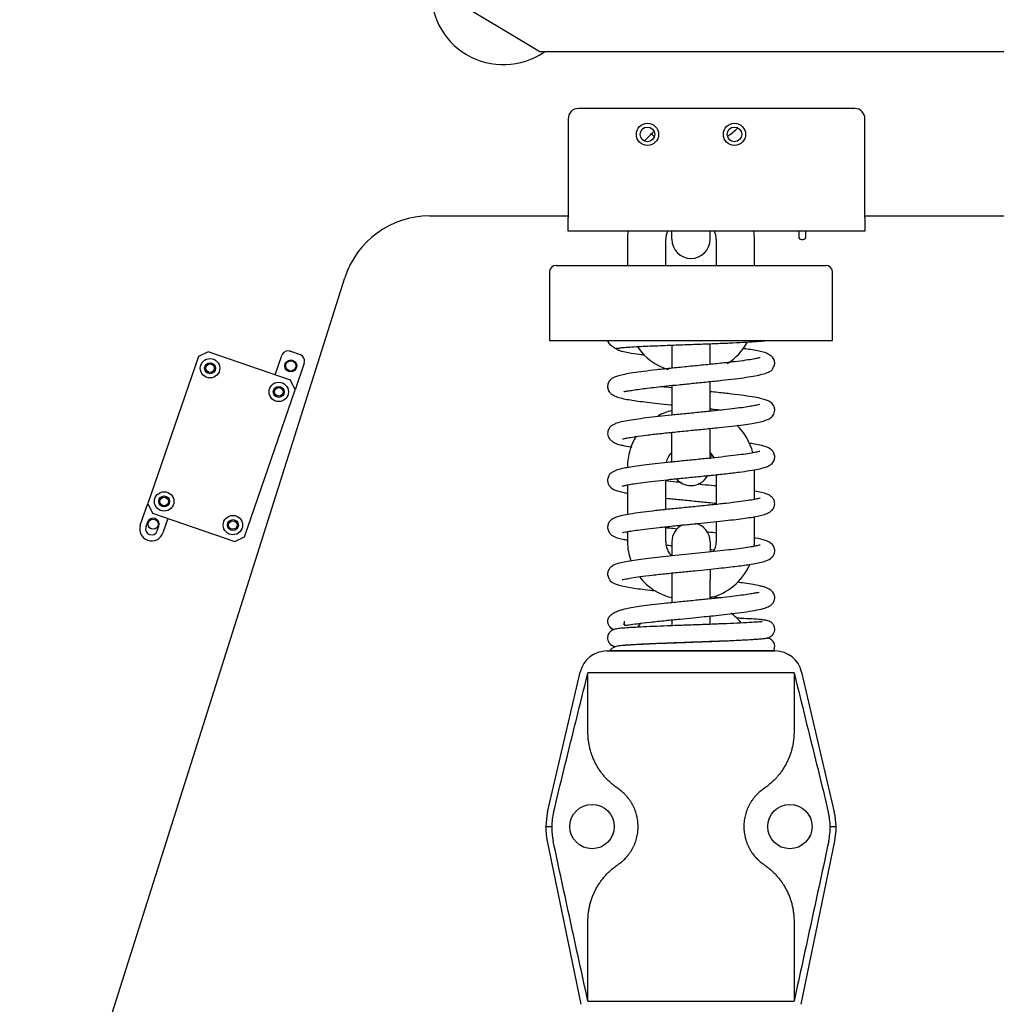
# Model space of a CAD drawing. Header units: millimetres. Extents: x 506 to 3445, y -268 to 1810.
# Tile 5 of 142: x 1477 to 1763, y 971 to 1260. Entities that reach past the tile are written whole.
import ezdxf

# ---------------------------------------------------------------- set-up
doc = ezdxf.new("R2010")
doc.units = ezdxf.units.MM
doc.dimstyles.get("Standard").update_dxf_attribs({"dimtxt": 20, "dimasz": 10, "dimexe": 9, "dimexo": 9, "dimgap": 10, "dimtad": 0, "dimtih": 1, "dimtoh": 1, "dimdsep": 46, "dimtxsty": 'Standard', "dimcen": 0.09, "dimadec": 0, "dimazin": 0, "dimtfac": 1, "dimtofl": 0, "dimtmove": 0, "dimatfit": 3, "dimfxl": 0, "dimtolj": 1, "dimtzin": 0, "dimarcsym": 0})

# ---------------------------------------------------------------- blocks, each defined once
blk = doc.blocks.new('*D15')
at = {"color": 0, "lineweight": -2}
for p, q in [((1842.7, 1370.82), (1997.86, 1370.82)), ((1988.86, 1360.82), (1988.86, 1125.35)), ((1988.86, 849.89), (1988.86, 1085.35)), ((1682.7, 839.89), (1997.86, 839.89))]:
    blk.add_line(p, q, dxfattribs=at)
at = {"color": 0, "lineweight": 18}
for points in [[(1987.19, 1360.82), (1990.53, 1360.82), (1988.86, 1370.82)], [(1987.19, 849.89), (1990.53, 849.89), (1988.86, 839.89)]]:
    blk.add_solid(points, dxfattribs=at)
at = {"layer": 'Defpoints', "color": 0, "lineweight": 18}
for p in [(1833.7, 1370.82), (1988.86, 1370.82), (1673.7, 839.89)]:
    blk.add_point(p, dxfattribs=at)
at = {"color": 0, "lineweight": 18, "insert": (1988.86, 1105.35), "char_height": 20, "attachment_point": 5}
blk.add_mtext('\\A1;530', dxfattribs=at)

msp = doc.modelspace()

# ---------------------------------------------------------------- linework, layer by layer
for p, q in [((1629.358, 1250.528), (1600.392, 1267.957)), ((1898.036, 1250.528), (1629.358, 1250.528)), ((1721.697, 1233.921), (1640.697, 1233.921)), ((1637.697, 1230.921), (1637.697, 1201.921)), ((1724.697, 1201.921), (1724.697, 1230.921)), ((1597.039, 1202.421), (1637.698, 1202.421)), ((1637.697, 1197.921), (1637.697, 1201.921)), ((1724.697, 1201.921), (1724.697, 1197.921)), ((1724.7, 1202.421), (1852.377, 1202.421)), ((1724.697, 1197.921), (1637.697, 1197.921)), ((1724.697, 1197.921), (1637.697, 1197.921)), ((1655.097, 1195.571), (1655.097, 1187.921)), ((1666.297, 1187.921), (1666.297, 1195.571)), ((1668.097, 1195.571), (1668.097, 1197.922)), ((1679.297, 1195.571), (1679.297, 1197.922)), ((1681.097, 1195.571), (1681.097, 1187.921)), ((1692.297, 1187.921), (1692.297, 1195.571)), ((1705.265, 1197.921), (1705.265, 1196.321)), ((1706.065, 1195.521), (1706.565, 1195.521)), ((1707.365, 1196.321), (1707.365, 1197.921)), ((1634.197, 1187.921), (1713.197, 1187.921)), ((1476.938, 882.898), (1572.25, 1184.262)), ((1632.197, 1185.921), (1632.197, 1165.921)), ((1715.197, 1165.921), (1715.197, 1185.921)), ((1632.197, 1165.921), (1715.197, 1165.921)), ((1668.097, 1164.587), (1668.097, 1162.271)), ((1679.297, 1162.271), (1679.297, 1165.013)), ((1529.302, 1161.178), (1514.488, 1118.157)), ((1532.162, 1162.573), (1529.302, 1161.178)), ((1556.272, 1154.271), (1532.162, 1162.573)), ((1551.781, 1155.817), (1553.735, 1161.491)), ((1556.277, 1162.73), (1559.113, 1161.754)), ((1668.097, 1162.271), (1668.097, 1157.767)), ((1679.297, 1158.895), (1679.297, 1162.271)), ((1560.353, 1159.212), (1557.667, 1151.411)), ((1557.667, 1151.411), (1556.272, 1154.271)), ((1668.097, 1152.739), (1668.097, 1144.018)), ((1679.297, 1145.147), (1679.297, 1153.871)), ((1542.854, 1108.39), (1557.667, 1151.411)), ((1668.097, 1130.131), (1668.097, 1138.961)), ((1679.297, 1131.221), (1679.297, 1140.171)), ((1655.097, 1128.971), (1655.097, 1128.641)), ((1681.097, 1126.56), (1681.097, 1117.836)), ((1692.297, 1119.29), (1692.297, 1128.007)), ((1655.097, 1123.57), (1655.097, 1114.858)), ((1666.297, 1116.328), (1666.297, 1125.053)), ((1512.291, 1111.775), (1514.488, 1118.157)), ((1514.488, 1118.157), (1515.883, 1115.297)), ((1515.883, 1115.297), (1539.994, 1106.995)), ((1514.434, 1112.623), (1513.945, 1111.205)), ((1517.255, 1110.066), (1517.743, 1111.484)), ((1520.375, 1113.751), (1518.909, 1109.496)), ((1681.097, 1112.807), (1681.097, 1106.871)), ((1692.297, 1106.871), (1692.297, 1114.26)), ((1655.097, 1109.871), (1655.097, 1106.871)), ((1666.297, 1106.871), (1666.297, 1111.3)), ((1539.994, 1106.995), (1542.854, 1108.39)), ((1668.097, 1106.871), (1668.097, 1102.758)), ((1679.297, 1106.871), (1679.297, 1103.947)), ((1668.097, 1097.776), (1668.097, 1095.671)), ((1679.297, 1098.91), (1679.297, 1095.671)), ((1668.097, 1095.671), (1668.097, 1089.015)), ((1679.297, 1090.146), (1679.297, 1095.671)), ((1668.097, 1083.998), (1668.097, 1082.266)), ((1679.297, 1082.682), (1679.297, 1085.119)), ((1668.097, 1077.262), (1668.097, 1077.195)), ((1679.297, 1077.612), (1679.297, 1077.68)), ((1649.047, 1074.886), (1698.347, 1074.886)), ((1631.691, 1027.653), (1641.256, 1068.702)), ((1631.691, 1027.653), (1641.256, 1068.702)), ((1643.493, 1051.116), (1643.493, 1068.449)), ((1703.9, 1068.449), (1643.493, 1068.449)), ((1703.9, 1068.449), (1703.9, 1051.116)), ((1706.138, 1068.702), (1715.703, 1027.653)), ((1706.138, 1068.702), (1715.703, 1027.653)), ((1631.171, 1023.386), (1632.899, 1023.386)), ((1714.495, 1023.386), (1716.223, 1023.386)), ((1631.577, 1019.095), (1641.386, 971.279)), ((1631.577, 1019.095), (1641.386, 971.279)), ((1706.008, 971.279), (1715.817, 1019.095)), ((1706.008, 971.279), (1715.817, 1019.095)), ((1643.493, 972.199), (1643.493, 995.657)), ((1703.9, 995.657), (1703.9, 972.199)), ((1643.493, 972.199), (1703.9, 972.199))]:
    msp.add_line(p, q)
for centre, radius in [((1660.947, 1226.347), 3.25), ((1660.947, 1226.347), 2.15), ((1686.447, 1226.347), 3.25), ((1686.447, 1226.347), 2.15), ((1532.731, 1157.776), 2.85), ((1532.731, 1157.776), 1.6), ((1532.731, 1157.776), 1.25), ((1556.393, 1158.46), 1.75), ((1556.393, 1158.46), 1.5), ((1552.871, 1150.842), 2.85), ((1552.871, 1150.842), 1.6), ((1552.871, 1150.842), 1.25), ((1519.285, 1118.726), 2.85), ((1519.285, 1118.726), 1.6), ((1519.285, 1118.726), 1.25), ((1539.425, 1111.792), 2.85), ((1516.088, 1112.054), 1.5), ((1539.425, 1111.792), 1.6), ((1539.425, 1111.792), 1.25), ((1644.697, 1023.386), 6.5), ((1702.697, 1023.386), 6.5)]:
    msp.add_circle(centre, radius)
for centre, radius, start, end in [((1618.697, 1267.921), 21.15, 174.17812, 304.6725), ((1640.697, 1230.921), 3, 90, 180), ((1721.697, 1230.921), 3, 0, 90), ((1618.697, 1267.921), 60, 313.515, 317.40187), ((1675.497, 1240.071), 16.8, 301.86844, 315.30094), ((1671.897, 1240.071), 16.8, 234.23906, 238.13156), ((1597.039, 1176.421), 26, 89.99999, 162.44951), ((1671.897, 1195.571), 16.8, 171.95766, 180), ((1671.897, 1195.571), 5.6, 155.18672, 180), ((1673.697, 1195.571), 5.6, 180, 270), ((1673.697, 1195.571), 5.6, 270, 0), ((1675.497, 1195.571), 5.6, 0, 24.81328), ((1675.497, 1195.571), 16.8, 0, 8.04234), ((1706.065, 1196.321), 0.8, 180, 270), ((1706.565, 1196.321), 0.8, 270, 0), ((1634.197, 1185.921), 2, 90, 180), ((1713.197, 1185.921), 2, 0, 90), ((1671.897, 1173.471), 16.8, 214.29422, 252.99984), ((1675.497, 1173.471), 16.8, 301.79109, 331.4714), ((1555.626, 1160.839), 2, 71, 161), ((1558.462, 1159.863), 2, 341, 71), ((1671.897, 1128.971), 16.8, 103.07391, 117.93797), ((1675.497, 1128.971), 16.8, 13.74469, 46.36266), ((1671.897, 1128.971), 16.8, 148.04297, 180), ((1671.897, 1128.971), 5.6, 132.73313, 168.09891), ((1675.497, 1128.971), 5.6, 27.47812, 47.26688), ((1673.697, 1128.971), 5.6, 270, 330.75), ((1673.697, 1128.971), 5.6, 220.48172, 270), ((1515.6, 1110.635), 3.5, 161, 341), ((1516.088, 1112.054), 1.75, 341, 161), ((1673.697, 1106.871), 5.6, 116.59641, 180), ((1673.697, 1106.871), 5.6, 0, 75.58313), ((1515.6, 1110.635), 1.75, 161, 341), ((1671.897, 1106.871), 16.8, 180, 199.39922), ((1671.897, 1106.871), 5.6, 180, 227.76469), ((1675.497, 1106.871), 5.6, 328.30594, 0), ((1675.497, 1106.871), 16.8, 355.4339, 0), ((1675.497, 1106.871), 16.8, 283.07391, 336.47625), ((1671.897, 1106.871), 16.8, 217.76625, 256.9261), ((1675.497, 1072.371), 16.8, 40.21031, 53.86922), ((1671.897, 1072.371), 16.8, 140.5575, 145.17), ((1649.047, 1066.886), 8, 90, 166.88356), ((1649.047, 1066.886), 8, 90, 166.88356), ((1698.347, 1066.886), 8, 13.11644, 90), ((1698.347, 1066.886), 8, 13.11644, 90), ((1651.169, 1023.114), 20, 166.88356, 191.59218), ((1651.169, 1023.114), 20, 166.88356, 191.59218), ((1696.225, 1023.114), 20, 348.40782, 13.11644), ((1696.225, 1023.114), 20, 348.40782, 13.11644)]:
    msp.add_arc(centre, radius, start, end)
for points, knots in [([(1649.251, 1166.133), (1649.259, 1165.723), (1649.555, 1165.03), (1650.546, 1164.2), (1651.401, 1163.706), (1651.908, 1163.437), (1652.088, 1163.336), (1652.165, 1163.291), (1652.209, 1163.261), (1652.225, 1163.247), (1652.234, 1163.239), (1652.245, 1163.227), (1652.248, 1163.218), (1652.26, 1163.203), (1652.273, 1163.191), (1652.289, 1163.178), (1652.307, 1163.164), (1652.328, 1163.151), (1652.36, 1163.131), (1652.436, 1163.091), (1652.872, 1162.906), (1653.758, 1162.688), (1655.638, 1162.291), (1657.89, 1161.956), (1659.609, 1161.728), (1660.132, 1161.662)], [0, 0, 0, 0, 0.1956904, 0.3394044, 0.4292989, 0.4547736, 0.4627938, 0.4678269, 0.4693801, 0.4699989, 0.4705782, 0.4711845, 0.4732607, 0.4744677, 0.47554, 0.476538, 0.4775351, 0.4786046, 0.4798064, 0.4827566, 0.4913752, 0.5669331, 0.7096064, 0.9143425, 1, 1, 1, 1]), ([(1650.103, 1164.667), (1650.062, 1164.692), (1650.021, 1164.72), (1649.919, 1164.799), (1649.858, 1164.853), (1649.735, 1164.982), (1649.673, 1165.056), (1649.555, 1165.227), (1649.498, 1165.325), (1649.4, 1165.537), (1649.358, 1165.651), (1649.312, 1165.821), (1649.301, 1165.871), (1649.291, 1165.922)], [0, 0, 0, 0, 0.142726, 0.142726, 0.3373133, 0.3373133, 0.5319006, 0.5319006, 0.7264879, 0.7264879, 0.9210751, 0.9210751, 1, 1, 1, 1]), ([(1651.672, 1163.67), (1651.673, 1163.668), (1651.707, 1163.658), (1651.969, 1163.62), (1652.285, 1163.646), (1652.602, 1163.69)], [0, 0, 0, 0, 0.1053714, 0.3274041, 1, 1, 1, 1]), ([(1652.602, 1163.69), (1652.851, 1163.741), (1653.627, 1163.841), (1655.617, 1163.99), (1658.119, 1164.131), (1660.916, 1164.263), (1663.815, 1164.385), (1667.408, 1164.527), (1671.55, 1164.681), (1676.233, 1164.852), (1680.68, 1165.018), (1685.098, 1165.194), (1689.171, 1165.38), (1692.44, 1165.565), (1694.481, 1165.736), (1695.399, 1165.869), (1695.663, 1165.919)], [0, 0, 0, 0, 0.0781869, 0.1513006, 0.2193224, 0.2821578, 0.3397382, 0.3920027, 0.480221, 0.5524056, 0.6281015, 0.7090242, 0.7952155, 0.8829514, 0.9633385, 1, 1, 1, 1]), ([(1654.028, 1151.04), (1654.053, 1151.009), (1654.215, 1150.929), (1655.001, 1151.099), (1656.566, 1151.343), (1658.54, 1151.637), (1660.864, 1151.941), (1663.522, 1152.254), (1666.624, 1152.592), (1670.214, 1152.96), (1674.228, 1153.359), (1678.522, 1153.787), (1682.752, 1154.226), (1686.61, 1154.665), (1689.887, 1155.098), (1692.561, 1155.539), (1694.645, 1156.001), (1696.163, 1156.496), (1697.117, 1156.999), (1697.502, 1157.352), (1697.646, 1157.604), (1697.644, 1157.672), (1697.721, 1157.817), (1697.762, 1157.888), (1697.813, 1157.974), (1697.872, 1158.074), (1697.993, 1158.292), (1698.149, 1158.631), (1698.236, 1159.064), (1698.236, 1159.448), (1698.209, 1159.697), (1698.163, 1159.92), (1698.076, 1160.217), (1697.895, 1160.629), (1697.568, 1161.091), (1696.978, 1161.6), (1695.516, 1162.38), (1693.406, 1162.865), (1690.857, 1163.284), (1689.439, 1163.485), (1688.789, 1163.572)], [0, 0, 0, 0, 0.0144783, 0.0559058, 0.0957364, 0.1329825, 0.1675226, 0.2033675, 0.2427072, 0.2855605, 0.3319528, 0.3819084, 0.4344, 0.4847629, 0.5325296, 0.5777763, 0.6205455, 0.6608255, 0.6971279, 0.7269544, 0.7393629, 0.7493833, 0.7511508, 0.7526703, 0.7540333, 0.7553667, 0.7568084, 0.7625288, 0.7699422, 0.773063, 0.775879, 0.7785134, 0.7811211, 0.7879745, 0.804903, 0.8299175, 0.8558136, 0.9317058, 0.9702832, 1, 1, 1, 1]), ([(1693.962, 1160.899), (1693.962, 1160.91), (1693.818, 1160.854), (1693.281, 1160.709), (1692.009, 1160.443), (1689.763, 1160.087), (1686.508, 1159.668), (1682.479, 1159.218), (1677.928, 1158.75), (1673.079, 1158.27), (1668.208, 1157.784), (1663.695, 1157.308), (1659.806, 1156.851), (1656.676, 1156.418), (1654.271, 1156), (1652.519, 1155.588), (1651.36, 1155.202), (1650.599, 1154.794), (1650.117, 1154.428), (1649.516, 1153.683), (1649.168, 1152.634), (1649.338, 1151.623), (1649.632, 1150.968), (1649.966, 1150.523), (1650.735, 1149.882), (1652.048, 1149.315), (1653.883, 1148.842), (1655.913, 1148.474), (1658.155, 1148.143), (1660.858, 1147.795), (1664.061, 1147.427), (1666.575, 1147.161), (1667.967, 1147.018), (1668.096, 1147.005)], [0, 0, 0, 0, 0.0159896, 0.0417441, 0.0765762, 0.1205572, 0.1683077, 0.2167822, 0.2659342, 0.3157116, 0.3660562, 0.4161072, 0.4627772, 0.5058127, 0.5452392, 0.5810622, 0.6121379, 0.6358533, 0.6520474, 0.6641507, 0.6825357, 0.6968212, 0.7026138, 0.7178338, 0.7411389, 0.7796864, 0.8158872, 0.849655, 0.882612, 0.9179152, 0.9556856, 0.9959139, 1, 1, 1, 1]), ([(1668.088, 1152.031), (1667.092, 1152.134), (1665.975, 1152.252), (1664.897, 1152.369), (1664.761, 1152.384)], [0, 0, 0, 0, 0.8731975, 1, 1, 1, 1]), ([(1653.669, 1137.074), (1653.68, 1137.066), (1653.777, 1137.071), (1654.259, 1137.172), (1655.524, 1137.424), (1657.638, 1137.767), (1660.683, 1138.177), (1664.518, 1138.621), (1668.817, 1139.07), (1673.273, 1139.514), (1677.682, 1139.952), (1681.874, 1140.383), (1685.7, 1140.807), (1688.968, 1141.214), (1691.575, 1141.598), (1693.678, 1141.979), (1695.262, 1142.374), (1696.329, 1142.759), (1697.361, 1143.361), (1698.103, 1144.422), (1698.293, 1145.498), (1698.143, 1146.416), (1697.69, 1147.222), (1697.208, 1147.69), (1696.657, 1148.062), (1695.77, 1148.463), (1694.359, 1148.873), (1692.251, 1149.305), (1689.352, 1149.751), (1685.717, 1150.21), (1682.261, 1150.594), (1680.085, 1150.821), (1679.331, 1150.899)], [0, 0, 0, 0, 0.0110596, 0.0411178, 0.0758711, 0.115391, 0.159664, 0.207272, 0.2542945, 0.3004819, 0.3458259, 0.3903197, 0.4339519, 0.4766052, 0.5156622, 0.5500063, 0.5884491, 0.6184594, 0.6450778, 0.6677417, 0.6805811, 0.6947552, 0.7071139, 0.7217306, 0.7377618, 0.7646661, 0.7978436, 0.8372447, 0.8827994, 0.9299942, 0.9760384, 1, 1, 1, 1]), ([(1693.796, 1147.088), (1693.784, 1147.104), (1693.685, 1147.117), (1693.099, 1146.967), (1691.696, 1146.682), (1689.775, 1146.374), (1687.266, 1146.032), (1684.17, 1145.663), (1680.521, 1145.268), (1676.454, 1144.854), (1672.212, 1144.434), (1668.045, 1144.016), (1664.132, 1143.603), (1660.585, 1143.193), (1657.493, 1142.784), (1654.934, 1142.375), (1653.029, 1141.984), (1651.639, 1141.573), (1650.638, 1141.095), (1650.007, 1140.575), (1649.588, 1139.981), (1649.309, 1139.311), (1649.22, 1138.435), (1649.405, 1137.717), (1649.855, 1136.989), (1650.463, 1136.438), (1650.858, 1136.16), (1651.127, 1135.98), (1651.58, 1135.751), (1652.329, 1135.486), (1653.755, 1135.12), (1655.224, 1134.852), (1656.238, 1134.69), (1656.339, 1134.674)], [0, 0, 0, 0, 0.0160818, 0.0512767, 0.08885, 0.1291727, 0.172284, 0.2181795, 0.2668456, 0.3182553, 0.3702745, 0.4213645, 0.471556, 0.5208699, 0.5693302, 0.6169571, 0.6628816, 0.7027619, 0.7361763, 0.7633297, 0.7748087, 0.7853067, 0.7982745, 0.8203716, 0.8496773, 0.8694514, 0.8747092, 0.8784393, 0.8832228, 0.9057656, 0.9428947, 0.9943814, 1, 1, 1, 1]), ([(1679.322, 1145.875), (1679.655, 1145.841), (1680.833, 1145.719), (1681.977, 1145.597), (1682.775, 1145.51)], [0, 0, 0, 0, 0.2804842, 1, 1, 1, 1]), ([(1653.513, 1123.207), (1653.518, 1123.194), (1653.687, 1123.256), (1654.212, 1123.388), (1655.286, 1123.621), (1657.037, 1123.922), (1659.583, 1124.286), (1662.858, 1124.684), (1666.68, 1125.1), (1670.867, 1125.526), (1675.269, 1125.962), (1679.71, 1126.407), (1683.993, 1126.862), (1687.795, 1127.309), (1690.936, 1127.746), (1693.351, 1128.172), (1695.132, 1128.61), (1696.378, 1129.064), (1697.177, 1129.559), (1697.632, 1129.984), (1698.131, 1130.802), (1698.347, 1131.985), (1698.002, 1132.987), (1697.557, 1133.599), (1697.208, 1133.943), (1696.64, 1134.334), (1695.748, 1134.719), (1694.292, 1135.154), (1692.585, 1135.502), (1691.239, 1135.72), (1690.722, 1135.799)], [0, 0, 0, 0, 0.0194567, 0.0469288, 0.0804825, 0.1201927, 0.1660901, 0.2157859, 0.2664606, 0.3181176, 0.3707585, 0.4243889, 0.4790154, 0.5340959, 0.5852493, 0.6316072, 0.6732235, 0.7100975, 0.7409985, 0.761814, 0.7745422, 0.7947297, 0.8154194, 0.8232067, 0.8347942, 0.859115, 0.8921563, 0.9252924, 0.9725873, 1, 1, 1, 1]), ([(1693.854, 1133.357), (1693.849, 1133.359), (1693.789, 1133.361), (1693.377, 1133.27), (1692.004, 1132.969), (1689.846, 1132.621), (1687.01, 1132.243), (1683.602, 1131.846), (1679.728, 1131.435), (1675.521, 1131.011), (1671.18, 1130.582), (1666.986, 1130.157), (1663.174, 1129.748), (1659.884, 1129.358), (1657.15, 1128.987), (1654.944, 1128.627), (1652.795, 1128.202), (1651.024, 1127.619), (1649.978, 1126.822), (1649.42, 1125.946), (1649.185, 1124.949), (1649.414, 1123.802), (1649.876, 1123.106), (1650.935, 1122.166), (1652.384, 1121.711), (1654.11, 1121.328), (1654.916, 1121.176), (1655.06, 1121.15)], [0, 0, 0, 0, 0.0060142, 0.042025, 0.0865569, 0.1351271, 0.1848616, 0.2357346, 0.2877113, 0.3407506, 0.3948146, 0.4485367, 0.4994306, 0.5474578, 0.5926216, 0.634923, 0.6743809, 0.7463707, 0.7796407, 0.7964683, 0.8143863, 0.831334, 0.8528625, 0.8760911, 0.9494001, 0.9911425, 1, 1, 1, 1]), ([(1679.315, 1132.126), (1679.52, 1132.105), (1679.766, 1132.08), (1680.011, 1132.054), (1680.052, 1132.05)], [0, 0, 0, 0, 0.8296157, 1, 1, 1, 1]), ([(1670.874, 1124.247), (1670.372, 1124.297), (1668.803, 1124.455), (1667.274, 1124.612), (1666.261, 1124.719)], [0, 0, 0, 0, 0.3180624, 1, 1, 1, 1]), ([(1681.1, 1123.217), (1680.929, 1123.235), (1679.627, 1123.371), (1677.812, 1123.556), (1676.146, 1123.723), (1675.663, 1123.771)], [0, 0, 0, 0, 0.0970129, 0.738796, 1, 1, 1, 1]), ([(1653.651, 1109.583), (1653.63, 1109.629), (1653.67, 1109.621), (1654.374, 1109.752), (1655.967, 1110.021), (1658.07, 1110.334), (1660.894, 1110.7), (1664.388, 1111.104), (1668.357, 1111.523), (1672.499, 1111.938), (1676.555, 1112.34), (1680.371, 1112.726), (1683.845, 1113.097), (1686.915, 1113.453), (1689.536, 1113.793), (1692.471, 1114.235), (1694.859, 1114.729), (1696.542, 1115.383), (1697.57, 1116.176), (1698.093, 1117.007), (1698.287, 1117.835), (1698.157, 1118.908), (1697.642, 1119.816), (1696.935, 1120.418), (1695.926, 1120.923), (1694.456, 1121.35), (1693.055, 1121.641), (1692.31, 1121.776)], [0, 0, 0, 0, 0.0357683, 0.0920092, 0.1335078, 0.1776355, 0.2243513, 0.2735739, 0.3247665, 0.3747034, 0.4227371, 0.4688568, 0.5130477, 0.555295, 0.5955871, 0.6343329, 0.7088524, 0.7482049, 0.7742412, 0.800914, 0.8200032, 0.8321457, 0.8513622, 0.875495, 0.9111392, 0.9571224, 1, 1, 1, 1]), ([(1693.988, 1119.678), (1693.988, 1119.678), (1693.969, 1119.69), (1693.599, 1119.558), (1692.401, 1119.297), (1690.396, 1118.958), (1687.582, 1118.568), (1683.994, 1118.141), (1679.811, 1117.693), (1675.331, 1117.242), (1670.819, 1116.796), (1666.465, 1116.352), (1662.424, 1115.908), (1658.827, 1115.462), (1655.848, 1115.02), (1653.636, 1114.602), (1652.155, 1114.22), (1651.243, 1113.888), (1650.698, 1113.603), (1650.346, 1113.357), (1649.933, 1112.971), (1649.574, 1112.486), (1649.254, 1111.626), (1649.216, 1110.593), (1649.768, 1109.415), (1650.523, 1108.757), (1651.257, 1108.362), (1652.436, 1107.947), (1653.756, 1107.634), (1654.715, 1107.45), (1655.039, 1107.391)], [0, 0, 0, 0, 0.0009592, 0.0377126, 0.0827159, 0.1307845, 0.1818851, 0.2359479, 0.2923947, 0.3484475, 0.4037055, 0.4582038, 0.5119727, 0.5650362, 0.617421, 0.6655541, 0.7052565, 0.7363957, 0.7588498, 0.7725523, 0.7813315, 0.7978325, 0.8082361, 0.8269301, 0.8479005, 0.8701764, 0.9013775, 0.9384497, 0.9800501, 1, 1, 1, 1]), ([(1666.289, 1119.693), (1666.355, 1119.686), (1667.724, 1119.542), (1670.514, 1119.258), (1674.657, 1118.847), (1678.231, 1118.489), (1680.326, 1118.272), (1681.114, 1118.188)], [0, 0, 0, 0, 0.013696, 0.2859268, 0.5651419, 0.8327243, 1, 1, 1, 1]), ([(1669.6, 1110.627), (1668.864, 1110.702), (1667.741, 1110.817), (1666.647, 1110.932), (1666.267, 1110.972)], [0, 0, 0, 0, 0.6489127, 1, 1, 1, 1]), ([(1681.116, 1109.465), (1680.354, 1109.545), (1679.438, 1109.64), (1678.509, 1109.734), (1678.367, 1109.749)], [0, 0, 0, 0, 0.8474397, 1, 1, 1, 1]), ([(1693.995, 1105.943), (1693.989, 1105.951), (1693.859, 1105.903), (1693.378, 1105.784), (1692.164, 1105.515), (1690.261, 1105.193), (1687.775, 1104.846), (1684.807, 1104.485), (1681.444, 1104.115), (1677.782, 1103.738), (1673.949, 1103.356), (1670.098, 1102.973), (1666.365, 1102.592), (1662.858, 1102.211), (1659.672, 1101.83), (1656.873, 1101.445), (1654.595, 1101.07), (1652.776, 1100.676), (1651.32, 1100.204), (1650.232, 1099.562), (1649.647, 1098.871), (1649.404, 1098.287), (1649.324, 1097.987), (1649.283, 1097.766), (1649.262, 1097.522), (1649.267, 1097.154), (1649.346, 1096.775), (1649.464, 1096.497), (1649.551, 1096.331), (1649.615, 1096.219), (1649.676, 1096.116), (1649.731, 1096.026), (1649.777, 1095.948), (1649.894, 1095.739), (1649.871, 1095.688), (1650.071, 1095.396), (1650.566, 1094.992), (1651.735, 1094.426), (1653.909, 1093.81), (1656.763, 1093.329), (1660.185, 1092.877), (1662.206, 1092.639), (1663.323, 1092.514), (1663.373, 1092.508)], [0, 0, 0, 0, 0.0143895, 0.0423687, 0.0761339, 0.1143357, 0.1533667, 0.193018, 0.2332625, 0.2740719, 0.3154024, 0.3567005, 0.3976744, 0.4383489, 0.4787455, 0.5188822, 0.5587773, 0.5968386, 0.6319021, 0.6643296, 0.6896118, 0.696693, 0.6992419, 0.7017179, 0.7042741, 0.7070409, 0.713502, 0.7172696, 0.7189156, 0.7202634, 0.7214629, 0.722679, 0.7240555, 0.7256964, 0.7387872, 0.7519677, 0.7795993, 0.8160724, 0.8525481, 0.9238113, 0.9597007, 0.9981948, 1, 1, 1, 1]), ([(1653.553, 1095.748), (1653.565, 1095.732), (1653.812, 1095.818), (1654.631, 1096), (1656.252, 1096.303), (1658.796, 1096.682), (1662.281, 1097.119), (1666.376, 1097.569), (1670.625, 1098.002), (1674.703, 1098.406), (1678.452, 1098.78), (1681.779, 1099.124), (1684.672, 1099.441), (1687.972, 1099.831), (1690.977, 1100.241), (1693.502, 1100.695), (1695.274, 1101.096), (1696.783, 1101.725), (1697.654, 1102.533), (1698.046, 1103.121), (1698.279, 1104.041), (1698.185, 1105.074), (1697.685, 1106.026), (1696.839, 1106.745), (1695.15, 1107.486), (1693.711, 1107.787), (1692.472, 1108.005), (1692.355, 1108.025)], [0, 0, 0, 0, 0.0286949, 0.067182, 0.1117541, 0.1624664, 0.2192864, 0.2769637, 0.3309554, 0.3812088, 0.4276704, 0.4702981, 0.5090495, 0.5453732, 0.6148966, 0.6591611, 0.7032602, 0.7549597, 0.7769545, 0.8006377, 0.8139542, 0.8277591, 0.84887, 0.8858054, 0.9215537, 0.9927118, 1, 1, 1, 1]), ([(1666.451, 1105.926), (1666.694, 1105.9), (1667.231, 1105.844), (1667.774, 1105.788), (1668.072, 1105.757)], [0, 0, 0, 0, 0.4546615, 1, 1, 1, 1]), ([(1679.31, 1104.629), (1679.623, 1104.597), (1680.033, 1104.555), (1680.438, 1104.512), (1680.534, 1104.502)], [0, 0, 0, 0, 0.761619, 1, 1, 1, 1]), ([(1654.175, 1082.823), (1654.172, 1082.787), (1654.157, 1082.612), (1654.111, 1082.357), (1654.592, 1082.411), (1655.703, 1082.567), (1658.009, 1082.897), (1661.61, 1083.328), (1665.978, 1083.788), (1670.292, 1084.22), (1674.137, 1084.6), (1677.445, 1084.929), (1680.486, 1085.239), (1683.588, 1085.57), (1686.88, 1085.952), (1690.194, 1086.397), (1693.139, 1086.895), (1695.257, 1087.389), (1696.594, 1087.923), (1697.298, 1088.383), (1697.818, 1088.985), (1698.14, 1089.68), (1698.287, 1090.5), (1698.164, 1091.316), (1697.686, 1092.232), (1696.821, 1092.945), (1695.782, 1093.441), (1694.88, 1093.735), (1693.64, 1094.045), (1691.868, 1094.379), (1689.664, 1094.71), (1687.975, 1094.931), (1687.229, 1095.024)], [0, 0, 0, 0, 0.005368, 0.0272148, 0.0506535, 0.0868212, 0.136103, 0.1968752, 0.2542365, 0.3047355, 0.3480993, 0.3841186, 0.4164229, 0.4533103, 0.4952011, 0.542254, 0.5946447, 0.6458623, 0.6856663, 0.713754, 0.7312108, 0.740044, 0.7505277, 0.766829, 0.7905591, 0.8247936, 0.8450139, 0.8654112, 0.8891765, 0.92614, 0.9688474, 1, 1, 1, 1]), ([(1693.699, 1091.955), (1693.695, 1091.959), (1693.645, 1091.993), (1693.34, 1091.976), (1692.349, 1091.8), (1690.734, 1091.523), (1688.484, 1091.192), (1685.723, 1090.843), (1682.458, 1090.474), (1678.718, 1090.082), (1674.594, 1089.669), (1670.249, 1089.239), (1666.051, 1088.81), (1662.323, 1088.401), (1659.245, 1088.021), (1656.771, 1087.656), (1654.584, 1087.259), (1652.769, 1086.75), (1651.312, 1086.121), (1650.251, 1085.456), (1649.465, 1084.656), (1649.262, 1084), (1649.251, 1083.635)], [0, 0, 0, 0, 0.0041383, 0.0518135, 0.1008042, 0.1509044, 0.2019706, 0.2554406, 0.3119977, 0.3716566, 0.4344213, 0.5003, 0.5677405, 0.6295846, 0.6850238, 0.7341038, 0.7771917, 0.8308039, 0.8652828, 0.9051158, 0.9502355, 1, 1, 1, 1]), ([(1694.6, 1083.454), (1694.595, 1083.459), (1694.451, 1083.444), (1693.832, 1083.408), (1691.628, 1083.231), (1688.295, 1083.054), (1684.256, 1082.874), (1679.912, 1082.704), (1675.479, 1082.539), (1671.06, 1082.378), (1666.726, 1082.216), (1662.603, 1082.051), (1658.948, 1081.887), (1655.965, 1081.725), (1653.73, 1081.572), (1652.153, 1081.389), (1651.381, 1081.28), (1650.518, 1080.934), (1649.965, 1080.503), (1649.582, 1079.992), (1649.287, 1079.34), (1649.208, 1078.471), (1649.437, 1077.684), (1649.752, 1077.175), (1650.177, 1076.716), (1650.845, 1076.316), (1651.299, 1076.198), (1651.596, 1076.138), (1651.602, 1076.137)], [0, 0, 0, 0, 0.0130023, 0.0688366, 0.1345512, 0.2040975, 0.2704675, 0.333592, 0.393418, 0.4521121, 0.511703, 0.5722063, 0.6336255, 0.692797, 0.7473457, 0.7973891, 0.8421056, 0.8613744, 0.8792784, 0.8879207, 0.8984092, 0.9122117, 0.9244736, 0.9332594, 0.9422689, 0.9632757, 0.9993575, 1, 1, 1, 1]), ([(1649.251, 1083.635), (1649.25, 1083.302), (1649.361, 1082.716), (1649.811, 1081.96), (1650.39, 1081.466), (1650.863, 1081.247), (1651.11, 1081.175), (1651.172, 1081.159)], [0, 0, 0, 0, 0.298141, 0.5584739, 0.7727042, 0.9433917, 1, 1, 1, 1]), ([(1652.908, 1076.482), (1652.907, 1076.454), (1653.466, 1076.54), (1654.841, 1076.638), (1657.192, 1076.79), (1660.429, 1076.951), (1664.343, 1077.119), (1668.64, 1077.285), (1673.097, 1077.449), (1677.609, 1077.614), (1682.099, 1077.784), (1686.434, 1077.963), (1690.334, 1078.154), (1693.284, 1078.331), (1695.38, 1078.553), (1696.253, 1078.709), (1696.871, 1078.971), (1697.335, 1079.26), (1697.845, 1079.797), (1698.198, 1080.545), (1698.28, 1081.343), (1698.132, 1082.126), (1697.818, 1082.691), (1697.322, 1083.246), (1696.844, 1083.523), (1696.212, 1083.753), (1695.323, 1083.921), (1693.865, 1084.095), (1691.63, 1084.257), (1689.127, 1084.391), (1687.456, 1084.47), (1687.039, 1084.489)], [0, 0, 0, 0, 0.0377113, 0.0803445, 0.1274105, 0.1786042, 0.2302991, 0.2812188, 0.3313484, 0.3809833, 0.4327727, 0.4873577, 0.5447828, 0.6036219, 0.6559147, 0.700736, 0.7106096, 0.7202479, 0.7305324, 0.7412589, 0.7510282, 0.7589785, 0.7698554, 0.7738388, 0.7916541, 0.8163919, 0.8462134, 0.8777045, 0.9282023, 0.982528, 1, 1, 1, 1]), ([(1650.702, 1081.378), (1650.61, 1081.405), (1650.512, 1081.443), (1650.396, 1081.501), (1650.386, 1081.507), (1650.375, 1081.513)], [0, 0, 0, 0, 0.9091597, 0.9091597, 1, 1, 1, 1]), ([(1694.583, 1078.4), (1694.577, 1078.41), (1694.379, 1078.394), (1693.236, 1078.273), (1691.037, 1078.131), (1687.935, 1077.967), (1684.112, 1077.799), (1679.78, 1077.628), (1675.169, 1077.457), (1670.473, 1077.286), (1665.796, 1077.11), (1661.243, 1076.924), (1657.546, 1076.744), (1654.84, 1076.578), (1653.186, 1076.441), (1652.101, 1076.307), (1651.113, 1076.019), (1650.199, 1075.346), (1649.908, 1075.04), (1649.808, 1074.863)], [0, 0, 0, 0, 0.0222333, 0.0900124, 0.1603703, 0.2329271, 0.3073533, 0.3820755, 0.4567519, 0.5313744, 0.6068484, 0.6876765, 0.7746214, 0.8361757, 0.8959124, 0.9376625, 0.9571806, 0.9747907, 1, 1, 1, 1]), ([(1697.883, 1074.883), (1697.903, 1074.909), (1698.059, 1075.128), (1698.278, 1075.811), (1698.241, 1076.682), (1697.965, 1077.39), (1697.613, 1077.873), (1697.085, 1078.342), (1696.512, 1078.595), (1696.159, 1078.689), (1695.983, 1078.727)], [0, 0, 0, 0, 0.0172835, 0.1413619, 0.2666294, 0.367157, 0.4596241, 0.5595519, 0.7911143, 1, 1, 1, 1]), ([(1697.896, 1074.886), (1697.897, 1074.886), (1697.898, 1074.886), (1697.874, 1074.886), (1697.799, 1074.886), (1697.688, 1074.886), (1697.51, 1074.886), (1697.297, 1074.886), (1697.173, 1074.886), (1696.961, 1074.886), (1696.886, 1074.886), (1696.786, 1074.886), (1696.766, 1074.886), (1696.725, 1074.886), (1696.705, 1074.886), (1696.642, 1074.886), (1696.599, 1074.886), (1696.379, 1074.886), (1696.188, 1074.886), (1695.774, 1074.886), (1695.552, 1074.886), (1695.077, 1074.886), (1694.824, 1074.886), (1694.288, 1074.886), (1694.004, 1074.886), (1693.556, 1074.886), (1693.403, 1074.886), (1693.167, 1074.886), (1693.087, 1074.886), (1692.966, 1074.886), (1692.925, 1074.886), (1692.844, 1074.886), (1692.476, 1074.886), (1692.092, 1074.886), (1691.386, 1074.886), (1691.022, 1074.886), (1690.269, 1074.886), (1689.881, 1074.886), (1689.081, 1074.886), (1688.669, 1074.886), (1688.034, 1074.886), (1687.819, 1074.886), (1687.493, 1074.886), (1687.383, 1074.886), (1687.162, 1074.886), (1687.051, 1074.886), (1686.493, 1074.886), (1686.039, 1074.886), (1685.118, 1074.886), (1684.182, 1074.886), (1683.219, 1074.886), (1682.242, 1074.886), (1681.747, 1074.886), (1680.742, 1074.886), (1680.233, 1074.886), (1679.652, 1074.886), (1679.587, 1074.886), (1679.458, 1074.886), (1679.264, 1074.886), (1678.811, 1074.886), (1677.902, 1074.886), (1677.121, 1074.886), (1676.076, 1074.886), (1675.029, 1074.886), (1673.976, 1074.886), (1672.921, 1074.886), (1672.391, 1074.886), (1671.795, 1074.886), (1671.728, 1074.886), (1671.596, 1074.886), (1671.529, 1074.886), (1671.33, 1074.886), (1670.933, 1074.886), (1670.539, 1074.886), (1669.23, 1074.886), (1668.2, 1074.886), (1666.682, 1074.886), (1666.181, 1074.886), (1665.186, 1074.886), (1664.693, 1074.886), (1664.083, 1074.886), (1663.961, 1074.886), (1663.779, 1074.886), (1663.718, 1074.886), (1663.597, 1074.886), (1663.295, 1074.886), (1662.997, 1074.886), (1662.288, 1074.886), (1661.826, 1074.886), (1660.468, 1074.886), (1659.601, 1074.886), (1658.359, 1074.886), (1657.954, 1074.886), (1657.362, 1074.886), (1657.168, 1074.886), (1656.783, 1074.886), (1656.594, 1074.886), (1656.039, 1074.886), (1655.683, 1074.886), (1654.999, 1074.886), (1654.67, 1074.886), (1653.727, 1074.886), (1653.153, 1074.886), (1652.506, 1074.886), (1652.381, 1074.886), (1652.228, 1074.886), (1652.198, 1074.886), (1652.137, 1074.886), (1652.108, 1074.886), (1652.019, 1074.886), (1651.961, 1074.886), (1651.676, 1074.886), (1651.464, 1074.886), (1651.076, 1074.886), (1650.72, 1074.886), (1650.431, 1074.886), (1650.175, 1074.886), (1650.064, 1074.886), (1649.922, 1074.886), (1649.879, 1074.886), (1649.821, 1074.886), (1649.802, 1074.886), (1649.782, 1074.886), (1649.779, 1074.886), (1649.776, 1074.886)], [0, 0, 0, 0, 0.0042465, 0.0259897, 0.0259897, 0.0477329, 0.0694762, 0.0694762, 0.0912194, 0.0912194, 0.102091, 0.102091, 0.104809, 0.104809, 0.1075269, 0.1075269, 0.1129627, 0.1129627, 0.1347059, 0.1347059, 0.1564492, 0.1564492, 0.1781924, 0.1781924, 0.1999356, 0.1999356, 0.2108073, 0.2108073, 0.2162431, 0.2162431, 0.218961, 0.218961, 0.2216789, 0.2434221, 0.2434221, 0.2651654, 0.2651654, 0.2869086, 0.2869086, 0.3086518, 0.3086518, 0.3195235, 0.3195235, 0.3249593, 0.3249593, 0.3303951, 0.3303951, 0.3521383, 0.3521383, 0.3738816, 0.3956248, 0.3956248, 0.4173681, 0.4173681, 0.4391113, 0.4391113, 0.4418292, 0.4418292, 0.4445471, 0.4499829, 0.4608545, 0.4825978, 0.4825978, 0.504341, 0.5260843, 0.5260843, 0.5478275, 0.5478275, 0.5505454, 0.5505454, 0.5532633, 0.5532633, 0.5586991, 0.5695708, 0.5695708, 0.6130572, 0.6130572, 0.6348005, 0.6348005, 0.6565437, 0.6565437, 0.6619795, 0.6619795, 0.6646974, 0.6646974, 0.6674153, 0.678287, 0.678287, 0.7000302, 0.7000302, 0.7435167, 0.7435167, 0.7652599, 0.7652599, 0.7761316, 0.7761316, 0.7870032, 0.7870032, 0.8087464, 0.8087464, 0.8304897, 0.8304897, 0.8739762, 0.8739762, 0.8848478, 0.8848478, 0.8875657, 0.8875657, 0.8902836, 0.8902836, 0.8957194, 0.8957194, 0.9174626, 0.9174626, 0.9392059, 0.9609491, 0.9609491, 0.9826924, 0.9826924, 0.993564, 0.993564, 0.9989998, 0.9989998, 1, 1, 1, 1]), ([(1633.442, 1027.653), (1634.269, 1031.055), (1635.098, 1034.457), (1636.761, 1041.259), (1637.595, 1044.66), (1639.269, 1051.46), (1640.108, 1054.859), (1641.795, 1061.655), (1642.642, 1065.053), (1643.493, 1068.449)], [0, 0, 0, 0, 0.25, 0.25, 0.5, 0.5, 0.75, 0.75, 1, 1, 1, 1]), ([(1703.9, 1068.449), (1704.752, 1065.053), (1705.599, 1061.655), (1707.286, 1054.859), (1708.125, 1051.46), (1709.799, 1044.66), (1710.633, 1041.259), (1712.296, 1034.457), (1713.125, 1031.055), (1713.952, 1027.653)], [0, 0, 0, 0, 0.25, 0.25, 0.5, 0.5, 0.75, 0.75, 1, 1, 1, 1]), ([(1652.272, 1034.561), (1651.942, 1034.785), (1651.623, 1035.015), (1651.003, 1035.491), (1650.703, 1035.736), (1650.122, 1036.238), (1649.84, 1036.496), (1649.295, 1037.026), (1649.031, 1037.297), (1648.519, 1037.853), (1648.272, 1038.137), (1647.794, 1038.72), (1647.562, 1039.019), (1647.228, 1039.477), (1647.118, 1039.632), (1646.957, 1039.867), (1646.904, 1039.945), (1646.798, 1040.104), (1646.746, 1040.184), (1646.487, 1040.585), (1646.288, 1040.911), (1645.91, 1041.578), (1645.73, 1041.919), (1645.386, 1042.615), (1645.223, 1042.97), (1644.915, 1043.7), (1644.77, 1044.074), (1644.6, 1044.556), (1644.566, 1044.654), (1644.5, 1044.849), (1644.468, 1044.948), (1644.373, 1045.246), (1644.313, 1045.447), (1644.197, 1045.855), (1644.142, 1046.061), (1644.037, 1046.48), (1643.988, 1046.692), (1643.895, 1047.124), (1643.851, 1047.344), (1643.791, 1047.679), (1643.771, 1047.792), (1643.744, 1047.963), (1643.734, 1048.02), (1643.717, 1048.135), (1643.64, 1048.652), (1643.582, 1049.179), (1643.512, 1050.133), (1643.493, 1050.619), (1643.493, 1051.116)], [0, 0, 0, 0, 0.0625, 0.0625, 0.125, 0.125, 0.1875, 0.1875, 0.25, 0.25, 0.3125, 0.3125, 0.375, 0.375, 0.40625, 0.40625, 0.421875, 0.421875, 0.4375, 0.4375, 0.5, 0.5, 0.5625, 0.5625, 0.625, 0.625, 0.6875, 0.6875, 0.703125, 0.703125, 0.71875, 0.71875, 0.75, 0.75, 0.78125, 0.78125, 0.8125, 0.8125, 0.84375, 0.84375, 0.859375, 0.859375, 0.8671875, 0.8671875, 0.875, 0.9375, 0.9375, 1, 1, 1, 1]), ([(1703.9, 1051.116), (1703.9, 1050.619), (1703.882, 1050.132), (1703.812, 1049.175), (1703.76, 1048.705), (1703.684, 1048.185), (1703.676, 1048.127), (1703.658, 1048.012), (1703.631, 1047.84), (1703.602, 1047.671), (1703.541, 1047.336), (1703.498, 1047.117), (1703.405, 1046.686), (1703.355, 1046.474), (1703.251, 1046.057), (1703.196, 1045.851), (1703.081, 1045.445), (1703.02, 1045.245), (1702.894, 1044.85), (1702.829, 1044.654), (1702.727, 1044.364), (1702.692, 1044.268), (1702.621, 1044.078), (1702.585, 1043.983), (1702.476, 1043.702), (1702.402, 1043.517), (1702.17, 1042.97), (1702.008, 1042.615), (1701.666, 1041.922), (1701.487, 1041.583), (1701.111, 1040.921), (1700.915, 1040.597), (1700.505, 1039.962), (1700.292, 1039.651), (1699.848, 1039.04), (1699.617, 1038.741), (1699.316, 1038.374), (1699.256, 1038.301), (1699.133, 1038.156), (1699.071, 1038.083), (1698.884, 1037.868), (1698.757, 1037.726), (1698.371, 1037.305), (1698.105, 1037.032), (1697.557, 1036.499), (1697.274, 1036.24), (1696.691, 1035.736), (1696.39, 1035.491), (1695.77, 1035.015), (1695.451, 1034.784), (1695.122, 1034.561)], [0, 0, 0, 0, 0.0625, 0.0625, 0.125, 0.125, 0.1328125, 0.1328125, 0.140625, 0.15625, 0.15625, 0.1875, 0.1875, 0.21875, 0.21875, 0.25, 0.25, 0.28125, 0.28125, 0.3125, 0.3125, 0.328125, 0.328125, 0.34375, 0.34375, 0.375, 0.375, 0.4375, 0.4375, 0.5, 0.5, 0.5625, 0.5625, 0.625, 0.625, 0.6875, 0.6875, 0.703125, 0.703125, 0.71875, 0.71875, 0.75, 0.75, 0.8125, 0.8125, 0.875, 0.875, 0.9375, 0.9375, 1, 1, 1, 1]), ([(1652.272, 1012.212), (1652.666, 1012.479), (1653.054, 1012.773), (1653.812, 1013.416), (1654.182, 1013.766), (1654.719, 1014.337), (1654.894, 1014.536), (1655.109, 1014.794), (1655.152, 1014.846), (1655.237, 1014.951), (1655.363, 1015.109), (1655.486, 1015.271), (1655.728, 1015.599), (1655.883, 1015.823), (1656.18, 1016.283), (1656.323, 1016.519), (1656.595, 1017.002), (1656.725, 1017.249), (1656.97, 1017.756), (1657.086, 1018.016), (1657.222, 1018.348), (1657.248, 1018.415), (1657.301, 1018.549), (1657.326, 1018.617), (1657.402, 1018.819), (1657.45, 1018.955), (1657.587, 1019.365), (1657.753, 1019.916), (1657.948, 1020.758), (1658.043, 1021.331), (1658.119, 1021.908), (1658.148, 1022.2), (1658.172, 1022.567), (1658.177, 1022.641), (1658.184, 1022.788), (1658.193, 1023.008), (1658.197, 1023.228), (1658.197, 1023.666), (1658.179, 1024.248), (1658.095, 1025.116), (1658.002, 1025.69), (1657.918, 1026.119), (1657.888, 1026.262), (1657.839, 1026.476), (1657.822, 1026.547), (1657.787, 1026.689), (1657.697, 1027.042), (1657.594, 1027.387), (1657.412, 1027.932), (1657.313, 1028.199), (1657.099, 1028.726), (1656.87, 1029.243), (1656.61, 1029.744), (1656.438, 1030.051), (1656.403, 1030.112), (1656.332, 1030.233), (1656.225, 1030.414), (1656.115, 1030.591), (1655.89, 1030.939), (1655.735, 1031.164), (1655.254, 1031.818), (1654.913, 1032.227), (1654.465, 1032.705), (1654.33, 1032.846), (1654.191, 1032.984), (1654.099, 1033.075), (1654.052, 1033.12), (1653.819, 1033.342), (1653.63, 1033.512), (1653.056, 1033.999), (1652.666, 1034.293), (1652.272, 1034.561)], [0, 0, 0, 0, 0.0625, 0.0625, 0.125, 0.125, 0.15625, 0.15625, 0.1640625, 0.1640625, 0.171875, 0.1875, 0.1875, 0.21875, 0.21875, 0.25, 0.25, 0.28125, 0.28125, 0.3125, 0.3125, 0.3203125, 0.3203125, 0.328125, 0.328125, 0.34375, 0.34375, 0.375, 0.40625, 0.4375, 0.4375, 0.46875, 0.46875, 0.4765625, 0.4765625, 0.484375, 0.5, 0.5, 0.53125, 0.5625, 0.59375, 0.59375, 0.609375, 0.609375, 0.6171875, 0.6171875, 0.625, 0.65625, 0.65625, 0.6875, 0.6875, 0.71875, 0.75, 0.75, 0.7578125, 0.7578125, 0.765625, 0.78125, 0.78125, 0.8125, 0.8125, 0.875, 0.875, 0.890625, 0.8984375, 0.8984375, 0.90625, 0.90625, 0.9375, 0.9375, 1, 1, 1, 1]), ([(1695.122, 1034.561), (1694.728, 1034.294), (1694.34, 1034), (1693.581, 1033.357), (1693.212, 1033.007), (1692.675, 1032.435), (1692.5, 1032.237), (1692.284, 1031.979), (1692.242, 1031.927), (1692.157, 1031.822), (1692.031, 1031.664), (1691.908, 1031.502), (1691.666, 1031.174), (1691.511, 1030.95), (1691.214, 1030.49), (1691.071, 1030.254), (1690.799, 1029.771), (1690.669, 1029.523), (1690.424, 1029.016), (1690.308, 1028.757), (1690.172, 1028.425), (1690.146, 1028.358), (1690.093, 1028.224), (1690.067, 1028.156), (1689.992, 1027.953), (1689.944, 1027.818), (1689.807, 1027.408), (1689.641, 1026.857), (1689.446, 1026.014), (1689.351, 1025.442), (1689.275, 1024.864), (1689.246, 1024.573), (1689.222, 1024.205), (1689.217, 1024.132), (1689.21, 1023.985), (1689.201, 1023.765), (1689.197, 1023.545), (1689.197, 1023.107), (1689.215, 1022.524), (1689.299, 1021.657), (1689.392, 1021.083), (1689.476, 1020.654), (1689.506, 1020.511), (1689.555, 1020.297), (1689.572, 1020.226), (1689.607, 1020.084), (1689.697, 1019.731), (1689.8, 1019.385), (1689.982, 1018.841), (1690.081, 1018.573), (1690.294, 1018.047), (1690.524, 1017.529), (1690.784, 1017.029), (1690.956, 1016.722), (1690.991, 1016.661), (1691.062, 1016.54), (1691.169, 1016.359), (1691.279, 1016.182), (1691.504, 1015.834), (1691.659, 1015.609), (1692.14, 1014.955), (1692.481, 1014.546), (1692.928, 1014.067), (1693.064, 1013.926), (1693.203, 1013.789), (1693.295, 1013.698), (1693.342, 1013.653), (1693.575, 1013.431), (1693.764, 1013.261), (1694.337, 1012.774), (1694.727, 1012.479), (1695.122, 1012.212)], [0, 0, 0, 0, 0.0625, 0.0625, 0.125, 0.125, 0.15625, 0.15625, 0.1640625, 0.1640625, 0.171875, 0.1875, 0.1875, 0.21875, 0.21875, 0.25, 0.25, 0.28125, 0.28125, 0.3125, 0.3125, 0.3203125, 0.3203125, 0.328125, 0.328125, 0.34375, 0.34375, 0.375, 0.40625, 0.4375, 0.4375, 0.46875, 0.46875, 0.4765625, 0.4765625, 0.484375, 0.5, 0.5, 0.53125, 0.5625, 0.59375, 0.59375, 0.609375, 0.609375, 0.6171875, 0.6171875, 0.625, 0.65625, 0.65625, 0.6875, 0.6875, 0.71875, 0.75, 0.75, 0.7578125, 0.7578125, 0.765625, 0.78125, 0.78125, 0.8125, 0.8125, 0.875, 0.875, 0.890625, 0.8984375, 0.8984375, 0.90625, 0.90625, 0.9375, 0.9375, 1, 1, 1, 1]), ([(1633.442, 1027.653), (1633.27, 1026.949), (1633.14, 1026.242), (1632.96, 1024.822), (1632.91, 1024.11), (1632.889, 1022.679), (1632.918, 1021.961), (1633.007, 1021.06), (1633.027, 1020.88), (1633.073, 1020.521), (1633.098, 1020.341), (1633.181, 1019.805), (1633.247, 1019.449), (1633.323, 1019.095)], [0, 0, 0, 0, 0.25, 0.25, 0.5, 0.5, 0.75, 0.75, 0.8125, 0.8125, 0.875, 0.875, 1, 1, 1, 1]), ([(1714.071, 1019.095), (1714.223, 1019.804), (1714.333, 1020.514), (1714.474, 1021.938), (1714.504, 1022.652), (1714.485, 1024.082), (1714.436, 1024.799), (1714.323, 1025.698), (1714.297, 1025.877), (1714.242, 1026.235), (1714.212, 1026.413), (1714.113, 1026.947), (1714.038, 1027.301), (1713.952, 1027.653)], [0, 0, 0, 0, 0.25, 0.25, 0.5, 0.5, 0.75, 0.75, 0.8125, 0.8125, 0.875, 0.875, 1, 1, 1, 1]), ([(1643.493, 972.199), (1642.632, 976.104), (1641.774, 980.01), (1640.068, 987.823), (1639.218, 991.731), (1637.525, 999.547), (1636.681, 1003.456), (1634.998, 1011.275), (1634.16, 1015.185), (1633.323, 1019.095)], [0, 0, 0, 0, 0.25, 0.25, 0.5, 0.5, 0.75, 0.75, 1, 1, 1, 1]), ([(1714.071, 1019.095), (1713.234, 1015.185), (1712.395, 1011.275), (1710.713, 1003.456), (1709.869, 999.547), (1708.176, 991.731), (1707.326, 987.823), (1705.619, 980.01), (1704.762, 976.104), (1703.9, 972.199)], [0, 0, 0, 0, 0.25, 0.25, 0.5, 0.5, 0.75, 0.75, 1, 1, 1, 1]), ([(1643.493, 995.657), (1643.493, 996.154), (1643.512, 996.641), (1643.582, 997.598), (1643.634, 998.068), (1643.709, 998.588), (1643.718, 998.646), (1643.736, 998.761), (1643.763, 998.932), (1643.792, 999.101), (1643.853, 999.436), (1643.896, 999.655), (1643.989, 1000.086), (1644.038, 1000.298), (1644.143, 1000.716), (1644.198, 1000.922), (1644.313, 1001.327), (1644.373, 1001.528), (1644.499, 1001.923), (1644.565, 1002.118), (1644.667, 1002.408), (1644.702, 1002.504), (1644.773, 1002.695), (1644.808, 1002.789), (1644.917, 1003.071), (1644.992, 1003.256), (1645.223, 1003.803), (1645.386, 1004.158), (1645.728, 1004.851), (1645.907, 1005.189), (1646.283, 1005.852), (1646.479, 1006.176), (1646.889, 1006.811), (1647.102, 1007.122), (1647.546, 1007.733), (1647.777, 1008.032), (1648.078, 1008.399), (1648.138, 1008.472), (1648.261, 1008.617), (1648.323, 1008.689), (1648.51, 1008.905), (1648.636, 1009.047), (1649.023, 1009.468), (1649.289, 1009.741), (1649.837, 1010.273), (1650.12, 1010.533), (1650.703, 1011.037), (1651.004, 1011.282), (1651.623, 1011.758), (1651.943, 1011.989), (1652.272, 1012.212)], [0, 0, 0, 0, 0.0625, 0.0625, 0.125, 0.125, 0.1328125, 0.1328125, 0.140625, 0.15625, 0.15625, 0.1875, 0.1875, 0.21875, 0.21875, 0.25, 0.25, 0.28125, 0.28125, 0.3125, 0.3125, 0.328125, 0.328125, 0.34375, 0.34375, 0.375, 0.375, 0.4375, 0.4375, 0.5, 0.5, 0.5625, 0.5625, 0.625, 0.625, 0.6875, 0.6875, 0.703125, 0.703125, 0.71875, 0.71875, 0.75, 0.75, 0.8125, 0.8125, 0.875, 0.875, 0.9375, 0.9375, 1, 1, 1, 1]), ([(1695.122, 1012.212), (1695.452, 1011.988), (1695.771, 1011.757), (1696.391, 1011.282), (1696.69, 1011.037), (1697.272, 1010.534), (1697.553, 1010.276), (1698.099, 1009.747), (1698.363, 1009.476), (1698.875, 1008.92), (1699.122, 1008.635), (1699.6, 1008.052), (1699.831, 1007.754), (1700.166, 1007.295), (1700.276, 1007.141), (1700.437, 1006.906), (1700.49, 1006.827), (1700.596, 1006.669), (1700.648, 1006.589), (1700.907, 1006.188), (1701.105, 1005.861), (1701.484, 1005.194), (1701.664, 1004.854), (1702.008, 1004.158), (1702.171, 1003.802), (1702.479, 1003.073), (1702.624, 1002.698), (1702.794, 1002.216), (1702.828, 1002.119), (1702.894, 1001.923), (1702.926, 1001.824), (1703.021, 1001.526), (1703.081, 1001.325), (1703.197, 1000.918), (1703.252, 1000.712), (1703.357, 1000.293), (1703.406, 1000.08), (1703.499, 999.648), (1703.543, 999.429), (1703.603, 999.094), (1703.623, 998.981), (1703.65, 998.81), (1703.659, 998.753), (1703.677, 998.638), (1703.754, 998.121), (1703.812, 997.594), (1703.882, 996.639), (1703.9, 996.153), (1703.9, 995.657)], [0, 0, 0, 0, 0.0625, 0.0625, 0.125, 0.125, 0.1875, 0.1875, 0.25, 0.25, 0.3125, 0.3125, 0.375, 0.375, 0.40625, 0.40625, 0.421875, 0.421875, 0.4375, 0.4375, 0.5, 0.5, 0.5625, 0.5625, 0.625, 0.625, 0.6875, 0.6875, 0.703125, 0.703125, 0.71875, 0.71875, 0.75, 0.75, 0.78125, 0.78125, 0.8125, 0.8125, 0.84375, 0.84375, 0.859375, 0.859375, 0.8671875, 0.8671875, 0.875, 0.9375, 0.9375, 1, 1, 1, 1])]:
    msp.add_open_spline(points, degree=3, knots=knots)
msp.add_open_spline([(1679.711, 1090.836), (1680.762, 1090.727), (1681.79, 1090.618), (1682.779, 1090.509)], degree=3)
msp.add_rational_spline([(1654.023, 1082.6), (1654.122, 1082.814), (1654.199, 1083.055), (1654.244, 1083.312), (1654.25, 1083.578)], [0.585786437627, 0.585786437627, 0.583374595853, 0.580492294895, 0.578039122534], degree=4)

# ---------------------------------------------------------------- dimensions: what is measured, and where the dimension line sits
at = {"lineweight": 18}
dim = msp.add_linear_dim(base=(1988.859, 1370.82), p1=(1673.697, 839.886), p2=(1833.697, 1370.82), angle=90, text='530', dimstyle='Standard', dxfattribs=at)
dim.commit()
dim.dimension.update_dxf_attribs({"geometry": '*D15', "text_midpoint": (1988.859, 1105.353)})

doc.saveas('drawing.dxf')
